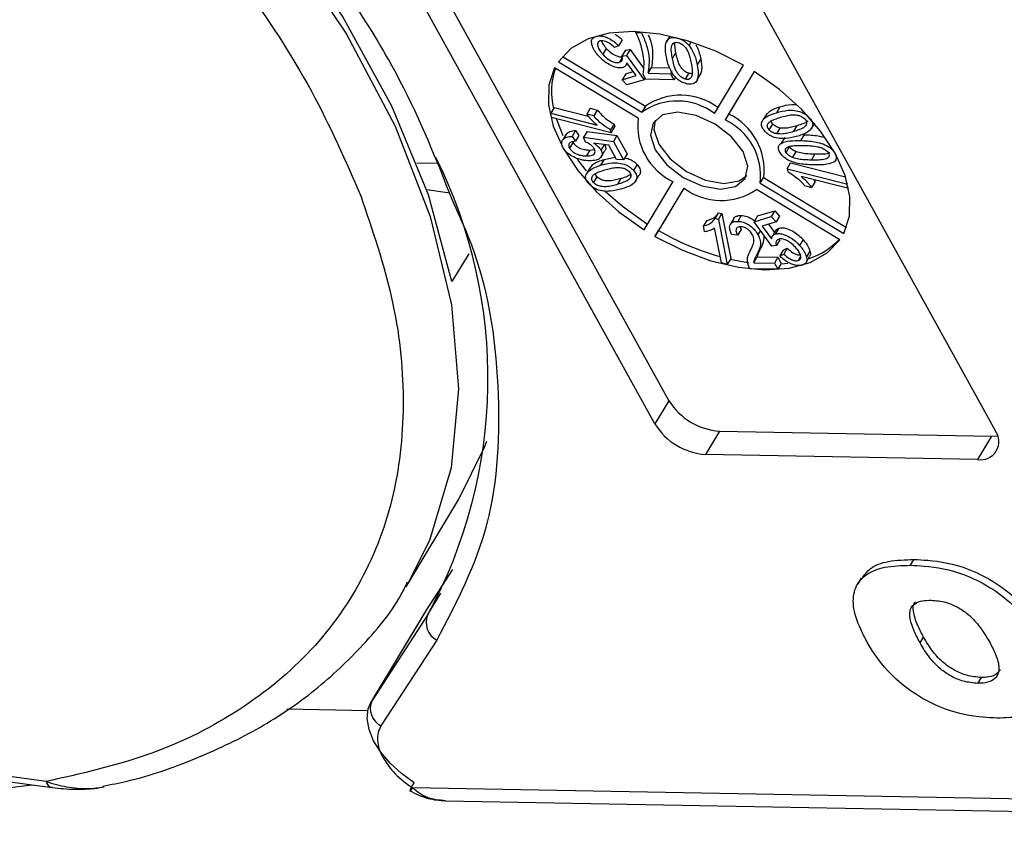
# Model space of a CAD drawing. Header units: millimetres. Extents: x 8853 to 11418, y 45 to 1005.
# Tile 220 of 256: x 10882 to 10901, y 681 to 696. Entities that reach past the tile are written whole.
import ezdxf

# ---------------------------------------------------------------- set-up
doc = ezdxf.new("R2010")
doc.units = ezdxf.units.MM

msp = doc.modelspace()

# ---------------------------------------------------------------- linework, layer by layer
at = {"color": 7, "linetype": 'Continuous', "lineweight": 25}
for p, q in [((10887.662, 702.265), (10894.93, 689.115)), ((10894.66, 688.668), (10887.392, 701.817)), ((10893.923, 701.696), (10901.191, 688.546)), ((10893.529, 696.11), (10893.531, 696.113)), ((10894.03, 696.044), (10893.963, 695.932)), ((10894.304, 696.199), (10894.295, 696.183)), ((10894.295, 696.183), (10894.402, 696.181)), ((10894.409, 696.194), (10894.402, 696.181)), ((10894.947, 696.112), (10894.889, 696.015)), ((10895.092, 696.08), (10895.092, 696.078)), ((10893.727, 695.879), (10893.66, 695.767)), ((10893.963, 695.932), (10893.886, 695.897)), ((10894.093, 695.846), (10894.026, 695.734)), ((10894.093, 695.846), (10894.182, 695.856)), ((10894.182, 695.856), (10894.115, 695.744)), ((10894.182, 695.856), (10894.444, 695.498)), ((10894.883, 696.005), (10894.88, 696)), ((10895.315, 695.937), (10895.355, 696.004)), ((10892.888, 695.727), (10894.477, 694.769)), ((10894.032, 695.698), (10893.981, 695.613)), ((10894.026, 695.734), (10894.115, 695.744)), ((10894.115, 695.744), (10894.456, 695.278)), ((10894.995, 695.687), (10895.063, 695.798)), ((10895.54, 695.677), (10895.472, 695.565)), ((10894.339, 694.539), (10892.735, 695.505)), ((10892.806, 695.624), (10894.41, 694.657)), ((10894.103, 695.553), (10894.128, 695.595)), ((10894.298, 695.36), (10894.121, 695.605)), ((10894.528, 695.401), (10894.595, 695.513)), ((10894.595, 695.513), (10894.944, 695.506)), ((10895.801, 694.631), (10896.359, 695.557)), ((10894.099, 695.391), (10894.032, 695.279)), ((10894.032, 695.279), (10894.298, 695.36)), ((10894.124, 695.177), (10894.032, 695.279)), ((10894.099, 695.391), (10894.244, 695.435)), ((10894.456, 695.278), (10894.124, 695.177)), ((10894.485, 695.286), (10894.433, 695.38)), ((10894.473, 695.307), (10894.456, 695.278)), ((10895.021, 695.276), (10894.485, 695.286)), ((10894.528, 695.401), (10894.957, 695.393)), ((10894.982, 695.436), (10894.957, 695.393)), ((10894.957, 695.393), (10895.021, 695.276)), ((10895.054, 695.33), (10895.021, 695.276)), ((10895.246, 695.288), (10895.313, 695.4)), ((10895.473, 695.281), (10895.541, 695.393)), ((10896.565, 695.434), (10896.007, 694.507)), ((10896.565, 695.434), (10896.074, 694.619)), ((10892.728, 694.747), (10892.661, 694.635)), ((10892.728, 694.747), (10893.38, 694.58)), ((10893.418, 694.73), (10893.35, 694.618)), ((10893.418, 694.73), (10893.553, 694.696)), ((10893.553, 694.696), (10893.486, 694.584)), ((10894.477, 694.769), (10894.41, 694.657)), ((10897.059, 694.757), (10896.992, 694.645)), ((10892.677, 694.551), (10892.661, 694.635)), ((10892.661, 694.635), (10893.551, 694.407)), ((10893.82, 694.259), (10892.677, 694.551)), ((10893.486, 694.584), (10893.35, 694.618)), ((10896.074, 694.619), (10896.007, 694.507)), ((10896.808, 694.625), (10896.741, 694.513)), ((10897.625, 694.551), (10897.623, 694.549)), ((10893.877, 694.425), (10893.81, 694.313)), ((10893.82, 694.259), (10893.888, 694.371)), ((10893.877, 694.425), (10893.888, 694.371)), ((10896.855, 694.315), (10896.922, 694.426)), ((10897, 694.239), (10897.067, 694.351)), ((10897.322, 694.281), (10897.39, 694.393)), ((10897.664, 694.338), (10897.731, 694.449)), ((10897.68, 694.365), (10897.723, 694.438)), ((10892.959, 694.235), (10892.891, 694.123)), ((10893.136, 694.303), (10893.069, 694.191)), ((10893.069, 694.191), (10893.134, 694.097)), ((10893.201, 694.209), (10893.134, 694.097)), ((10893.136, 694.303), (10893.201, 694.209)), ((10893.357, 694.287), (10893.29, 694.175)), ((10893.328, 694.082), (10893.29, 694.175)), ((10893.29, 694.175), (10893.864, 694.095)), ((10893.357, 694.287), (10893.932, 694.207)), ((10893.82, 694.259), (10893.81, 694.313)), ((10893.932, 694.207), (10893.864, 694.095)), ((10893.932, 694.207), (10894.126, 693.855)), ((10897.152, 694.169), (10897.084, 694.057)), ((10897.524, 694.222), (10897.457, 694.11)), ((10893.088, 694.078), (10893.021, 693.966)), ((10893.773, 694.02), (10893.484, 694.059)), ((10893.687, 694.031), (10893.625, 693.928)), ((10893.925, 693.746), (10893.773, 694.02)), ((10893.864, 694.095), (10894.059, 693.743)), ((10897.178, 693.883), (10897.245, 693.994)), ((10893.413, 693.926), (10893.345, 693.815)), ((10893.413, 693.926), (10893.498, 693.937)), ((10893.619, 693.782), (10893.686, 693.894)), ((10893.685, 693.746), (10893.9, 693.79)), ((10894.126, 693.855), (10894.059, 693.743)), ((10897.303, 693.783), (10897.371, 693.895)), ((10897.664, 693.735), (10897.731, 693.847)), ((10898.118, 693.871), (10898.115, 693.866)), ((10890.505, 693.668), (10890.091, 693.675)), ((10893.422, 693.602), (10893.355, 693.49)), ((10893.685, 693.746), (10893.617, 693.635)), ((10894.059, 693.743), (10893.925, 693.746)), ((10894.317, 693.65), (10894.25, 693.538)), ((10897.198, 693.569), (10897.266, 693.681)), ((10897.198, 693.569), (10897.209, 693.515)), ((10897.198, 693.569), (10898.341, 693.277)), ((10897.266, 693.681), (10898.321, 693.411)), ((10893.547, 693.416), (10893.48, 693.305)), ((10893.948, 693.27), (10894.015, 693.382)), ((10894.278, 693.315), (10894.345, 693.427)), ((10896.68, 693.289), (10896.747, 693.401)), ((10896.747, 693.401), (10898.337, 692.443)), ((10898.358, 693.193), (10897.467, 693.421)), ((10894.454, 692.394), (10895.012, 693.321)), ((10895.217, 693.197), (10894.659, 692.271)), ((10895.217, 693.197), (10894.727, 692.382)), ((10896.68, 693.289), (10898.284, 692.323)), ((10897.533, 693.244), (10897.668, 693.21)), ((10897.736, 693.322), (10897.668, 693.21)), ((10897.703, 693.36), (10897.736, 693.322)), ((10898.354, 693.298), (10898.341, 693.277)), ((10898.341, 693.277), (10898.358, 693.193)), ((10898.373, 693.218), (10898.358, 693.193)), ((10890.723, 693.101), (10890.282, 693.161)), ((10898.213, 692.204), (10896.609, 693.171)), ((10895.876, 692.725), (10895.809, 692.613)), ((10895.876, 692.725), (10895.948, 692.707)), ((10895.88, 692.595), (10895.948, 692.707)), ((10895.948, 692.707), (10896.115, 691.845)), ((10896.318, 692.671), (10896.251, 692.559)), ((10896.63, 692.662), (10896.563, 692.55)), ((10896.563, 692.55), (10896.894, 692.651)), ((10896.63, 692.662), (10896.962, 692.763)), ((10896.962, 692.763), (10896.894, 692.651)), ((10896.894, 692.651), (10896.987, 692.549)), ((10896.962, 692.763), (10897.054, 692.661)), ((10897.054, 692.661), (10896.987, 692.549)), ((10895.656, 692.577), (10895.588, 692.465)), ((10895.588, 692.465), (10895.608, 692.363)), ((10895.936, 691.761), (10895.806, 692.433)), ((10895.88, 692.595), (10895.809, 692.613)), ((10895.88, 692.595), (10896.048, 691.733)), ((10896.174, 692.611), (10896.106, 692.499)), ((10896.298, 692.446), (10896.314, 692.404)), ((10896.904, 692.084), (10896.563, 692.55)), ((10896.987, 692.549), (10896.721, 692.468)), ((10896.721, 692.468), (10896.897, 692.223)), ((10896.842, 692.505), (10896.958, 692.345)), ((10897.041, 692.428), (10896.974, 692.316)), ((10894.659, 692.271), (10894.727, 692.382)), ((10896.247, 692.292), (10896.133, 692.306)), ((10896.314, 692.404), (10896.247, 692.292)), ((10896.687, 692.381), (10896.639, 692.302)), ((10896.983, 692.387), (10896.916, 692.276)), ((10896.993, 692.094), (10896.904, 692.084)), ((10897.06, 692.206), (10896.993, 692.094)), ((10897.504, 692.209), (10897.437, 692.097)), ((10891.087, 691.938), (10890.763, 691.401)), ((10896.558, 691.764), (10896.626, 691.876)), ((10896.69, 692.043), (10896.623, 691.931)), ((10896.626, 691.876), (10897.021, 691.869)), ((10897.021, 691.869), (10896.954, 691.757)), ((10897.021, 691.869), (10897.086, 691.752)), ((10897.123, 692.008), (10897.056, 691.896)), ((10897.056, 691.896), (10897.133, 691.931)), ((10897.123, 692.008), (10897.2, 692.043)), ((10897.2, 692.043), (10897.133, 691.931)), ((10897.456, 691.882), (10897.41, 691.806)), ((10897.564, 691.771), (10897.631, 691.883)), ((10897.637, 691.988), (10897.569, 691.877)), ((10896.048, 691.733), (10895.936, 691.761)), ((10896.115, 691.845), (10896.048, 691.733)), ((10896.558, 691.764), (10896.954, 691.757)), ((10896.954, 691.757), (10897.019, 691.64)), ((10897.086, 691.752), (10897.019, 691.64)), ((10897.082, 691.745), (10897.215, 691.757)), ((10897.019, 691.64), (10896.483, 691.65)), ((10894.93, 689.115), (10894.66, 688.668)), ((10895.899, 688.531), (10895.629, 688.084)), ((10895.899, 688.531), (10901.123, 688.434)), ((10901.123, 688.434), (10900.854, 687.986)), ((10901.123, 688.434), (10901.238, 688.441)), ((10900.854, 687.986), (10895.629, 688.084)), ((10889.882, 685.543), (10890.893, 687.222)), ((10899.565, 685.954), (10899.633, 686.066)), ((10890.274, 685.095), (10890.78, 685.872)), ((10898.621, 685.709), (10898.554, 685.597)), ((10889.926, 685.617), (10889.882, 685.543)), ((10890.303, 685.01), (10890.55, 685.42)), ((10890.264, 685.08), (10889.219, 683.345)), ((10889.229, 683.361), (10890.274, 685.095)), ((10890.264, 685.08), (10890.274, 685.095)), ((10890.303, 685.01), (10889.229, 683.361)), ((10890.474, 684.52), (10889.401, 682.871)), ((10899.752, 684.463), (10899.819, 684.575)), ((10900.859, 683.688), (10900.927, 683.8)), ((10889.219, 683.345), (10889.229, 683.361)), ((10887.596, 683.197), (10889.151, 683.168)), ((10882.973, 681.803), (10880.971, 682.075)), ((10881.086, 681.958), (10883.087, 681.686)), ((10883.093, 681.686), (10883.087, 681.686)), ((10916.739, 681.183), (10890.007, 681.682)), ((10890.639, 681.435), (10917.061, 680.943))]:
    msp.add_line(p, q, dxfattribs=at)
at = {"color": 7, "linetype": 'Continuous', "lineweight": 25, "flags": 128}
for points in [[(10874.4, 707.956), (10876.612, 706.924), (10878.765, 705.724), (10880.827, 704.374), (10882.766, 702.894), (10884.552, 701.307), (10886.159, 699.638), (10887.561, 697.91), (10888.738, 696.152), (10889.672, 694.389), (10890.347, 692.649), (10890.755, 690.958), (10890.889, 689.342), (10890.746, 687.825), (10890.33, 686.43), (10889.926, 685.617)], [(10890.763, 691.401), (10890.315, 693.065), (10889.612, 694.772), (10888.664, 696.497), (10887.486, 698.213), (10886.094, 699.898), (10884.509, 701.525), (10882.753, 703.072), (10880.853, 704.515), (10878.836, 705.834)], [(10896.359, 695.557), (10895.829, 695.825), (10895.287, 696.025), (10894.753, 696.152), (10894.245, 696.201), (10893.782, 696.17), (10893.378, 696.061), (10893.049, 695.876), (10892.806, 695.624)], [(10892.735, 695.505), (10892.625, 695.172), (10892.616, 694.795), (10892.708, 694.387), (10892.897, 693.963), (10893.178, 693.537), (10893.539, 693.124), (10893.97, 692.739), (10894.454, 692.394)], [(10898.284, 692.323), (10898.394, 692.656), (10898.403, 693.033), (10898.311, 693.441), (10898.122, 693.865), (10897.841, 694.291), (10897.479, 694.704), (10897.049, 695.089), (10896.565, 695.434)], [(10892.765, 694.529), (10892.775, 694.499), (10892.895, 694.208)], [(10896.353, 693.898), (10896.133, 694.182), (10895.817, 694.425), (10895.455, 694.59), (10895.101, 694.653), (10894.809, 694.602), (10894.624, 694.447), (10894.574, 694.211), (10894.666, 693.93), (10894.886, 693.646), (10895.201, 693.403), (10895.564, 693.238), (10895.918, 693.175), (10896.209, 693.226), (10896.395, 693.381), (10896.445, 693.617), (10896.353, 693.898)], [(10894.663, 694.5), (10894.641, 694.323), (10894.733, 694.042), (10894.953, 693.758), (10895.269, 693.515), (10895.631, 693.35), (10895.985, 693.287), (10896.277, 693.338), (10896.423, 693.44)], [(10893.168, 693.753), (10893.245, 693.649), (10893.34, 693.529)], [(10893.71, 693.135), (10894.037, 692.851), (10894.521, 692.506)], [(10894.659, 692.271), (10895.19, 692.003), (10895.732, 691.803), (10896.266, 691.676), (10896.773, 691.627), (10897.237, 691.658), (10897.64, 691.767), (10897.969, 691.952), (10898.213, 692.204)], [(10896.108, 691.833), (10896.333, 691.788), (10896.454, 691.77)], [(10890.893, 687.222), (10891.387, 688.22), (10891.432, 688.336)], [(10890.037, 681.775), (10889.792, 681.955), (10889.575, 682.155), (10889.396, 682.368), (10889.26, 682.587), (10889.174, 682.804), (10889.139, 683.01), (10889.158, 683.198), (10889.219, 683.345)], [(10890.007, 681.682), (10889.983, 681.651), (10889.967, 681.632), (10889.959, 681.625), (10889.959, 681.632), (10889.967, 681.651), (10889.983, 681.682), (10890.007, 681.724), (10890.037, 681.775)]]:
    msp.add_lwpolyline(points, dxfattribs=at)
at = {"color": 7, "linetype": 'Continuous', "lineweight": 25}
for centre, radius, start, end in [((10894.064, 695.048), 1.39, 161.1657, 193.5685), ((10895.155, 693.793), 1.188, 53.0921, 124.7728), ((10895.088, 693.681), 1.188, 53.0921, 124.7728), ((10895.518, 694.396), 1.189, 173.0949, 244.7646), ((10895.5, 693.432), 1.189, 353.0949, 64.7646), ((10895.568, 693.544), 1.189, 353.0949, 64.7646), ((10881.947, 689.546), 9.508, 331.5046, 26.4956), ((10895.931, 694.147), 1.188, 233.0921, 304.7728), ((10897.292, 696.804), 5.111, 239.8808, 254.3518), ((10897.206, 693.142), 1.359, 287.7737, 316.8958), ((10895.978, 689.758), 1.229, 211.5352, 266.3243), ((10895.708, 689.311), 1.229, 211.5352, 266.3243), ((10900.916, 688.33), 0.349, 259.7265, 38.1438), ((10890.642, 684.854), 0.374, 155.3138, 243.2733), ((10889.569, 683.205), 0.374, 155.3138, 243.2733), ((10883.128, 681.841), 0.16, 193.7208, 255.3107)]:
    msp.add_arc(centre, radius, start, end, dxfattribs=at)
for points, knots in [([(10873.077, 707.284), (10873.927, 706.931), (10875.659, 706.212), (10878.218, 704.8), (10880.701, 703.146), (10883.01, 701.273), (10885.059, 699.254), (10886.767, 697.164), (10888.127, 695.076), (10888.722, 693.717), (10889.014, 693.049)], [0, 0, 0, 0, 0.119843, 0.244, 0.371208, 0.5, 0.628792, 0.756, 0.880157, 1, 1, 1, 1]), ([(10878.854, 705.964), (10879.911, 705.294), (10882.173, 703.859), (10885.213, 701.218), (10887.847, 698.292), (10889.767, 695.489), (10890.461, 693.742), (10890.762, 692.983)], [0, 0, 0, 0, 0.190079, 0.407052, 0.624026, 0.836613, 1, 1, 1, 1]), ([(10893.449, 695.952), (10893.445, 695.979), (10893.437, 696.029), (10893.468, 696.084), (10893.508, 696.101), (10893.529, 696.11)], [0, 0, 0, 0, 0.386709, 0.682035, 1, 1, 1, 1]), ([(10893.529, 696.11), (10893.558, 696.116), (10893.611, 696.126), (10893.707, 696.104), (10893.798, 696.062), (10893.887, 696.004), (10893.938, 695.956), (10893.963, 695.932)], [0, 0, 0, 0, 0.231033, 0.410099, 0.588276, 0.79967, 1, 1, 1, 1]), ([(10893.608, 696.022), (10893.594, 696.015), (10893.566, 696.002), (10893.555, 695.957), (10893.568, 695.895), (10893.608, 695.827), (10893.646, 695.784), (10893.66, 695.767)], [0, 0, 0, 0, 0.177382, 0.334007, 0.546686, 0.828047, 1, 1, 1, 1]), ([(10893.886, 695.897), (10893.85, 695.929), (10893.798, 695.974), (10893.716, 696.014), (10893.659, 696.029), (10893.625, 696.026), (10893.61, 696.023), (10893.608, 696.022)], [0, 0, 0, 0, 0.432044, 0.616827, 0.802741, 0.978102, 1, 1, 1, 1]), ([(10893.635, 696.026), (10893.636, 696.022), (10893.641, 695.991), (10893.676, 695.939), (10893.713, 695.896), (10893.727, 695.879)], [0, 0, 0, 0, 0.0978723, 0.6577998, 1, 1, 1, 1]), ([(10893.897, 696.15), (10893.916, 696.138), (10893.966, 696.107), (10894.006, 696.068), (10894.03, 696.044)], [0, 0, 0, 0, 0.38916, 1, 1, 1, 1]), ([(10894.394, 695.935), (10894.381, 695.976), (10894.361, 696.037), (10894.325, 696.12), (10894.305, 696.162), (10894.295, 696.183)], [0, 0, 0, 0, 0.4982448, 0.74893, 1, 1, 1, 1]), ([(10894.402, 696.181), (10894.435, 696.105), (10894.503, 695.953), (10894.565, 695.682), (10894.542, 695.509), (10894.528, 695.401)], [0, 0, 0, 0, 0.273562, 0.546402, 1, 1, 1, 1]), ([(10894.531, 696.142), (10894.542, 696.116), (10894.585, 696.015), (10894.631, 695.794), (10894.609, 695.621), (10894.595, 695.513)], [0, 0, 0, 0, 0.112316, 0.445718, 1, 1, 1, 1]), ([(10894.881, 695.716), (10894.869, 695.788), (10894.852, 695.893), (10894.879, 696.013), (10894.925, 696.071), (10894.994, 696.092), (10895.049, 696.088), (10895.083, 696.08), (10895.092, 696.078)], [0, 0, 0, 0, 0.39843, 0.578555, 0.76032, 0.861216, 0.962169, 1, 1, 1, 1]), ([(10895.092, 696.078), (10895.123, 696.068), (10895.184, 696.048), (10895.263, 695.993), (10895.299, 695.954), (10895.315, 695.937)], [0, 0, 0, 0, 0.371423, 0.728316, 1, 1, 1, 1]), ([(10893.582, 695.731), (10893.566, 695.75), (10893.534, 695.787), (10893.482, 695.861), (10893.462, 695.916), (10893.449, 695.952)], [0, 0, 0, 0, 0.256533, 0.513373, 1, 1, 1, 1]), ([(10893.727, 695.879), (10893.764, 695.842), (10893.818, 695.788), (10893.912, 695.738), (10893.978, 695.718), (10894.023, 695.718), (10894.043, 695.723), (10894.049, 695.725)], [0, 0, 0, 0, 0.404133, 0.590474, 0.778216, 0.938326, 1, 1, 1, 1]), ([(10894.433, 695.38), (10894.442, 695.445), (10894.459, 695.563), (10894.441, 695.751), (10894.41, 695.873), (10894.394, 695.935)], [0, 0, 0, 0, 0.376486, 0.686513, 1, 1, 1, 1]), ([(10894.995, 695.687), (10894.989, 695.722), (10894.976, 695.794), (10894.971, 695.887), (10894.987, 695.954), (10895.02, 695.985), (10895.056, 695.998), (10895.087, 695.996), (10895.105, 695.992), (10895.109, 695.992)], [0, 0, 0, 0, 0.26335, 0.527085, 0.70469, 0.820189, 0.900798, 0.982045, 1, 1, 1, 1]), ([(10895.063, 695.798), (10895.056, 695.835), (10895.043, 695.901), (10895.044, 695.963), (10895.044, 695.991)], [0, 0, 0, 0, 0.545778, 1, 1, 1, 1]), ([(10895.109, 695.992), (10895.124, 695.987), (10895.154, 695.976), (10895.204, 695.942), (10895.255, 695.89), (10895.302, 695.807), (10895.334, 695.706), (10895.35, 695.632), (10895.358, 695.594)], [0, 0, 0, 0, 0.082024, 0.164464, 0.290629, 0.457261, 0.726613, 1, 1, 1, 1]), ([(10895.315, 695.937), (10895.348, 695.888), (10895.407, 695.8), (10895.447, 695.676), (10895.464, 695.602), (10895.472, 695.565)], [0, 0, 0, 0, 0.384765, 0.690499, 1, 1, 1, 1]), ([(10895.444, 695.948), (10895.454, 695.933), (10895.488, 695.879), (10895.514, 695.788), (10895.531, 695.714), (10895.54, 695.677)], [0, 0, 0, 0, 0.162302, 0.578587, 1, 1, 1, 1]), ([(10894.045, 695.512), (10894.02, 695.508), (10893.971, 695.499), (10893.868, 695.525), (10893.76, 695.577), (10893.659, 695.651), (10893.607, 695.705), (10893.582, 695.731)], [0, 0, 0, 0, 0.1775293, 0.3545983, 0.5767467, 0.8025741, 1, 1, 1, 1]), ([(10893.66, 695.767), (10893.697, 695.73), (10893.751, 695.676), (10893.844, 695.626), (10893.91, 695.606), (10893.955, 695.606), (10893.976, 695.612), (10893.981, 695.613)], [0, 0, 0, 0, 0.404133, 0.590474, 0.778216, 0.938326, 1, 1, 1, 1]), ([(10893.981, 695.613), (10893.997, 695.621), (10894.027, 695.635), (10894.04, 695.681), (10894.031, 695.716), (10894.026, 695.734)], [0, 0, 0, 0, 0.349755, 0.656837, 1, 1, 1, 1]), ([(10895.262, 695.201), (10895.23, 695.212), (10895.167, 695.232), (10895.081, 695.295), (10894.995, 695.393), (10894.92, 695.54), (10894.895, 695.652), (10894.881, 695.716)], [0, 0, 0, 0, 0.130102, 0.251339, 0.3866, 0.653267, 1, 1, 1, 1]), ([(10895.246, 695.288), (10895.231, 695.293), (10895.2, 695.303), (10895.151, 695.337), (10895.105, 695.385), (10895.054, 695.465), (10895.021, 695.567), (10895.004, 695.646), (10894.995, 695.687)], [0, 0, 0, 0, 0.081501, 0.16341, 0.28555, 0.424413, 0.709181, 1, 1, 1, 1]), ([(10895.313, 695.4), (10895.298, 695.405), (10895.268, 695.415), (10895.219, 695.449), (10895.172, 695.497), (10895.122, 695.577), (10895.089, 695.679), (10895.071, 695.758), (10895.063, 695.798)], [0, 0, 0, 0, 0.0815005, 0.1634104, 0.2855499, 0.4244132, 0.7091809, 1, 1, 1, 1]), ([(10895.54, 695.677), (10895.553, 695.603), (10895.572, 695.501), (10895.547, 695.417), (10895.539, 695.393)], [0, 0, 0, 0, 0.717385, 1, 1, 1, 1]), ([(10894.121, 695.605), (10894.119, 695.592), (10894.112, 695.56), (10894.085, 695.527), (10894.054, 695.516), (10894.045, 695.512)], [0, 0, 0, 0, 0.312881, 0.786724, 1, 1, 1, 1]), ([(10895.472, 695.565), (10895.484, 695.492), (10895.501, 695.387), (10895.475, 695.267), (10895.428, 695.209), (10895.36, 695.188), (10895.305, 695.191), (10895.271, 695.199), (10895.262, 695.201)], [0, 0, 0, 0, 0.397793, 0.578801, 0.761678, 0.860551, 0.959511, 1, 1, 1, 1]), ([(10895.358, 695.594), (10895.364, 695.558), (10895.375, 695.492), (10895.383, 695.396), (10895.366, 695.345), (10895.357, 695.319)], [0, 0, 0, 0, 0.367087, 0.679146, 1, 1, 1, 1]), ([(10895.357, 695.319), (10895.346, 695.307), (10895.329, 695.288), (10895.286, 695.281), (10895.26, 695.286), (10895.246, 695.288)], [0, 0, 0, 0, 0.474088, 0.731817, 1, 1, 1, 1]), ([(10895.377, 695.399), (10895.37, 695.397), (10895.351, 695.392), (10895.327, 695.397), (10895.313, 695.4)], [0, 0, 0, 0, 0.417701, 1, 1, 1, 1]), ([(10893.553, 694.696), (10893.582, 694.663), (10893.637, 694.6), (10893.745, 694.506), (10893.829, 694.454), (10893.877, 694.425)], [0, 0, 0, 0, 0.326474, 0.61543, 1, 1, 1, 1]), ([(10896.813, 694.622), (10896.835, 694.645), (10896.895, 694.709), (10896.995, 694.738), (10897.059, 694.757)], [0, 0, 0, 0, 0.358879, 1, 1, 1, 1]), ([(10896.992, 694.645), (10897.064, 694.665), (10897.17, 694.694), (10897.337, 694.693), (10897.452, 694.669), (10897.544, 694.621), (10897.594, 694.581), (10897.617, 694.556), (10897.623, 694.549)], [0, 0, 0, 0, 0.398487, 0.580423, 0.764447, 0.863754, 0.963105, 1, 1, 1, 1]), ([(10897.059, 694.757), (10897.131, 694.779), (10897.223, 694.807), (10897.337, 694.803), (10897.363, 694.801)], [0, 0, 0, 0, 0.774831, 1, 1, 1, 1]), ([(10893.35, 694.618), (10893.365, 694.599), (10893.393, 694.562), (10893.458, 694.49), (10893.514, 694.44), (10893.551, 694.407)], [0, 0, 0, 0, 0.25618, 0.512169, 1, 1, 1, 1]), ([(10893.81, 694.313), (10893.753, 694.349), (10893.636, 694.422), (10893.537, 694.522), (10893.491, 694.577), (10893.486, 694.584)], [0, 0, 0, 0, 0.457997, 0.937879, 1, 1, 1, 1]), ([(10896.769, 694.29), (10896.75, 694.314), (10896.712, 694.361), (10896.699, 694.434), (10896.727, 694.511), (10896.822, 694.589), (10896.93, 694.625), (10896.992, 694.645)], [0, 0, 0, 0, 0.126146, 0.248685, 0.381789, 0.644448, 1, 1, 1, 1]), ([(10896.855, 694.315), (10896.846, 694.326), (10896.827, 694.35), (10896.818, 694.391), (10896.827, 694.435), (10896.875, 694.483), (10896.961, 694.522), (10897.034, 694.546), (10897.071, 694.558)], [0, 0, 0, 0, 0.0814958, 0.163467, 0.2846171, 0.4470253, 0.7211404, 1, 1, 1, 1]), ([(10897.071, 694.558), (10897.107, 694.568), (10897.178, 694.589), (10897.281, 694.607), (10897.374, 694.606), (10897.444, 694.587), (10897.496, 694.562), (10897.524, 694.539), (10897.537, 694.526), (10897.539, 694.524)], [0, 0, 0, 0, 0.26321, 0.526906, 0.702895, 0.82215, 0.902396, 0.983377, 1, 1, 1, 1]), ([(10897.539, 694.524), (10897.548, 694.512), (10897.567, 694.488), (10897.575, 694.447), (10897.565, 694.406), (10897.521, 694.358), (10897.436, 694.318), (10897.36, 694.293), (10897.322, 694.281)], [0, 0, 0, 0, 0.082176, 0.164779, 0.286551, 0.426628, 0.71036, 1, 1, 1, 1]), ([(10897.623, 694.549), (10897.643, 694.524), (10897.682, 694.475), (10897.694, 694.41), (10897.684, 694.379), (10897.68, 694.365)], [0, 0, 0, 0, 0.386236, 0.744508, 1, 1, 1, 1]), ([(10896.922, 694.426), (10896.913, 694.438), (10896.897, 694.458), (10896.893, 694.477), (10896.892, 694.484)], [0, 0, 0, 0, 0.605977, 1, 1, 1, 1]), ([(10897.067, 694.351), (10897.042, 694.357), (10897.004, 694.366), (10896.953, 694.396), (10896.933, 694.416), (10896.922, 694.426)], [0, 0, 0, 0, 0.475748, 0.740065, 1, 1, 1, 1]), ([(10897.39, 694.393), (10897.354, 694.383), (10897.288, 694.364), (10897.184, 694.344), (10897.106, 694.349), (10897.067, 694.351)], [0, 0, 0, 0, 0.367071, 0.679078, 1, 1, 1, 1]), ([(10897.602, 694.488), (10897.601, 694.487), (10897.578, 694.459), (10897.501, 694.431), (10897.427, 694.406), (10897.39, 694.393)], [0, 0, 0, 0, 0.024351, 0.50715, 1, 1, 1, 1]), ([(10897.68, 694.365), (10897.655, 694.334), (10897.611, 694.277), (10897.506, 694.228), (10897.436, 694.205), (10897.401, 694.194)], [0, 0, 0, 0, 0.388897, 0.692539, 1, 1, 1, 1]), ([(10892.9, 693.969), (10892.887, 693.998), (10892.862, 694.053), (10892.882, 694.121), (10892.94, 694.171), (10893.012, 694.188), (10893.06, 694.191), (10893.069, 694.191)], [0, 0, 0, 0, 0.222912, 0.429114, 0.647214, 0.937531, 1, 1, 1, 1]), ([(10892.96, 694.233), (10892.974, 694.248), (10893.008, 694.285), (10893.079, 694.299), (10893.128, 694.302), (10893.136, 694.303)], [0, 0, 0, 0, 0.3518938, 0.8852373, 1, 1, 1, 1]), ([(10897.401, 694.194), (10897.329, 694.174), (10897.223, 694.145), (10897.056, 694.146), (10896.941, 694.17), (10896.847, 694.218), (10896.798, 694.258), (10896.775, 694.283), (10896.769, 694.29)], [0, 0, 0, 0, 0.397993, 0.580197, 0.764282, 0.864607, 0.964958, 1, 1, 1, 1]), ([(10897, 694.239), (10896.975, 694.245), (10896.937, 694.254), (10896.886, 694.284), (10896.865, 694.305), (10896.855, 694.315)], [0, 0, 0, 0, 0.475748, 0.740065, 1, 1, 1, 1]), ([(10897.322, 694.281), (10897.286, 694.271), (10897.22, 694.253), (10897.116, 694.232), (10897.039, 694.237), (10897, 694.239)], [0, 0, 0, 0, 0.367071, 0.679078, 1, 1, 1, 1]), ([(10897.524, 694.222), (10897.612, 694.22), (10897.731, 694.217), (10897.86, 694.184), (10897.892, 694.175)], [0, 0, 0, 0, 0.748611, 1, 1, 1, 1]), ([(10893.129, 693.781), (10893.092, 693.799), (10893.027, 693.831), (10892.945, 693.899), (10892.915, 693.945), (10892.9, 693.969)], [0, 0, 0, 0, 0.390927, 0.684716, 1, 1, 1, 1]), ([(10893.134, 694.097), (10893.101, 694.092), (10893.052, 694.085), (10893.012, 694.055), (10893.002, 694.025), (10893.007, 693.994), (10893.017, 693.974), (10893.021, 693.966)], [0, 0, 0, 0, 0.406374, 0.592589, 0.744614, 0.896945, 1, 1, 1, 1]), ([(10893.021, 693.966), (10893.033, 693.948), (10893.054, 693.916), (10893.108, 693.875), (10893.177, 693.841), (10893.261, 693.819), (10893.318, 693.816), (10893.345, 693.815)], [0, 0, 0, 0, 0.188744, 0.324822, 0.492508, 0.758011, 1, 1, 1, 1]), ([(10893.088, 694.078), (10893.1, 694.06), (10893.121, 694.028), (10893.175, 693.987), (10893.245, 693.953), (10893.328, 693.931), (10893.385, 693.928), (10893.413, 693.926)], [0, 0, 0, 0, 0.188744, 0.324822, 0.492508, 0.758011, 1, 1, 1, 1]), ([(10893.491, 693.956), (10893.479, 693.974), (10893.458, 694.006), (10893.398, 694.051), (10893.355, 694.07), (10893.328, 694.082)], [0, 0, 0, 0, 0.343105, 0.601089, 1, 1, 1, 1]), ([(10893.345, 693.815), (10893.385, 693.816), (10893.442, 693.818), (10893.494, 693.846), (10893.513, 693.877), (10893.51, 693.916), (10893.497, 693.942), (10893.491, 693.956)], [0, 0, 0, 0, 0.383963, 0.547613, 0.713022, 0.855096, 1, 1, 1, 1]), ([(10893.484, 694.059), (10893.502, 694.048), (10893.544, 694.02), (10893.595, 693.975), (10893.617, 693.941), (10893.625, 693.928)], [0, 0, 0, 0, 0.3125754, 0.7399071, 1, 1, 1, 1]), ([(10893.693, 694.04), (10893.701, 694.021), (10893.719, 693.98), (10893.714, 693.929), (10893.692, 693.906), (10893.683, 693.897)], [0, 0, 0, 0, 0.335434, 0.712863, 1, 1, 1, 1]), ([(10897.057, 693.886), (10897.045, 693.911), (10897.024, 693.962), (10897.037, 694.022), (10897.106, 694.079), (10897.25, 694.11), (10897.387, 694.11), (10897.457, 694.11)], [0, 0, 0, 0, 0.132467, 0.259515, 0.367846, 0.679603, 1, 1, 1, 1]), ([(10897.178, 693.883), (10897.172, 693.895), (10897.161, 693.919), (10897.168, 693.953), (10897.194, 693.983), (10897.263, 694.009), (10897.372, 694.017), (10897.462, 694.017), (10897.508, 694.017)], [0, 0, 0, 0, 0.085224, 0.171206, 0.283222, 0.43306, 0.713823, 1, 1, 1, 1]), ([(10897.371, 693.895), (10897.347, 693.907), (10897.309, 693.925), (10897.268, 693.96), (10897.252, 693.982), (10897.246, 693.993), (10897.245, 693.994)], [0, 0, 0, 0, 0.472419, 0.721549, 0.970751, 1, 1, 1, 1]), ([(10897.457, 694.11), (10897.545, 694.107), (10897.674, 694.101), (10897.855, 694.06), (10897.969, 694.012), (10898.052, 693.95), (10898.093, 693.903), (10898.11, 693.875), (10898.115, 693.866)], [0, 0, 0, 0, 0.397293, 0.573404, 0.751661, 0.853128, 0.954558, 1, 1, 1, 1]), ([(10897.508, 694.017), (10897.552, 694.015), (10897.644, 694.012), (10897.762, 694), (10897.863, 693.972), (10897.924, 693.94), (10897.97, 693.904), (10897.986, 693.88), (10897.994, 693.868)], [0, 0, 0, 0, 0.2717375, 0.5716425, 0.702765, 0.8346115, 0.9137322, 1, 1, 1, 1]), ([(10893.405, 693.721), (10893.383, 693.722), (10893.339, 693.724), (10893.247, 693.738), (10893.176, 693.764), (10893.129, 693.781)], [0, 0, 0, 0, 0.255327, 0.51102, 1, 1, 1, 1]), ([(10893.625, 693.928), (10893.634, 693.909), (10893.652, 693.868), (10893.644, 693.809), (10893.603, 693.761), (10893.524, 693.725), (10893.449, 693.722), (10893.405, 693.721)], [0, 0, 0, 0, 0.142548, 0.302942, 0.503054, 0.708879, 1, 1, 1, 1]), ([(10894.08, 693.778), (10894.109, 693.772), (10894.163, 693.762), (10894.241, 693.719), (10894.289, 693.68), (10894.312, 693.656), (10894.317, 693.65)], [0, 0, 0, 0, 0.347002, 0.629311, 0.911046, 1, 1, 1, 1]), ([(10897.716, 693.641), (10897.627, 693.645), (10897.498, 693.65), (10897.323, 693.691), (10897.216, 693.734), (10897.135, 693.788), (10897.085, 693.839), (10897.065, 693.872), (10897.057, 693.886)], [0, 0, 0, 0, 0.396817, 0.575976, 0.724424, 0.827652, 0.931402, 1, 1, 1, 1]), ([(10897.303, 693.783), (10897.279, 693.795), (10897.242, 693.813), (10897.201, 693.849), (10897.185, 693.87), (10897.178, 693.881), (10897.178, 693.883)], [0, 0, 0, 0, 0.472419, 0.721549, 0.970751, 1, 1, 1, 1]), ([(10897.664, 693.735), (10897.62, 693.737), (10897.541, 693.739), (10897.421, 693.75), (10897.343, 693.772), (10897.303, 693.783)], [0, 0, 0, 0, 0.381449, 0.686875, 1, 1, 1, 1]), ([(10897.731, 693.847), (10897.687, 693.849), (10897.608, 693.851), (10897.489, 693.862), (10897.41, 693.884), (10897.371, 693.895)], [0, 0, 0, 0, 0.381449, 0.686875, 1, 1, 1, 1]), ([(10897.994, 693.868), (10897.999, 693.856), (10898.01, 693.833), (10898.003, 693.798), (10897.977, 693.769), (10897.909, 693.743), (10897.801, 693.735), (10897.71, 693.735), (10897.664, 693.735)], [0, 0, 0, 0, 0.08344, 0.167457, 0.29018, 0.424177, 0.709194, 1, 1, 1, 1]), ([(10898.018, 693.873), (10898.01, 693.87), (10897.969, 693.851), (10897.867, 693.848), (10897.777, 693.847), (10897.731, 693.847)], [0, 0, 0, 0, 0.101922, 0.546447, 1, 1, 1, 1]), ([(10898.115, 693.866), (10898.127, 693.839), (10898.148, 693.792), (10898.136, 693.737), (10898.114, 693.715), (10898.105, 693.704)], [0, 0, 0, 0, 0.412337, 0.731236, 1, 1, 1, 1]), ([(10893.339, 693.463), (10893.363, 693.494), (10893.407, 693.551), (10893.512, 693.599), (10893.582, 693.623), (10893.617, 693.635)], [0, 0, 0, 0, 0.38441, 0.69027, 1, 1, 1, 1]), ([(10893.428, 693.598), (10893.446, 693.621), (10893.484, 693.668), (10893.579, 693.711), (10893.649, 693.735), (10893.685, 693.746)], [0, 0, 0, 0, 0.314196, 0.654943, 1, 1, 1, 1]), ([(10893.617, 693.635), (10893.69, 693.654), (10893.796, 693.684), (10893.964, 693.682), (10894.081, 693.657), (10894.174, 693.608), (10894.222, 693.568), (10894.244, 693.544), (10894.25, 693.538)], [0, 0, 0, 0, 0.397933, 0.582332, 0.768605, 0.868643, 0.968479, 1, 1, 1, 1]), ([(10893.696, 693.547), (10893.732, 693.557), (10893.798, 693.576), (10893.902, 693.596), (10893.98, 693.591), (10894.019, 693.589)], [0, 0, 0, 0, 0.367071, 0.679078, 1, 1, 1, 1]), ([(10894.019, 693.589), (10894.039, 693.584), (10894.074, 693.577), (10894.123, 693.551), (10894.149, 693.529), (10894.162, 693.516), (10894.164, 693.514)], [0, 0, 0, 0, 0.393428, 0.66797, 0.943111, 1, 1, 1, 1]), ([(10894.317, 693.65), (10894.337, 693.625), (10894.375, 693.577), (10894.386, 693.504), (10894.373, 693.455), (10894.348, 693.435), (10894.341, 693.43)], [0, 0, 0, 0, 0.291427, 0.567244, 0.876401, 1, 1, 1, 1]), ([(10898.105, 693.704), (10898.06, 693.685), (10897.983, 693.652), (10897.844, 693.641), (10897.759, 693.641), (10897.716, 693.641)], [0, 0, 0, 0, 0.411775, 0.704334, 1, 1, 1, 1]), ([(10893.395, 693.279), (10893.375, 693.304), (10893.337, 693.353), (10893.325, 693.418), (10893.335, 693.45), (10893.339, 693.463)], [0, 0, 0, 0, 0.386236, 0.744508, 1, 1, 1, 1]), ([(10893.48, 693.305), (10893.471, 693.316), (10893.453, 693.338), (10893.443, 693.378), (10893.451, 693.42), (10893.496, 693.47), (10893.583, 693.51), (10893.658, 693.535), (10893.696, 693.547)], [0, 0, 0, 0, 0.078202, 0.156814, 0.274428, 0.428483, 0.711398, 1, 1, 1, 1]), ([(10893.547, 693.416), (10893.538, 693.428), (10893.522, 693.447), (10893.519, 693.465), (10893.517, 693.472)], [0, 0, 0, 0, 0.601102, 1, 1, 1, 1]), ([(10894.015, 693.382), (10893.979, 693.372), (10893.908, 693.351), (10893.805, 693.333), (10893.711, 693.334), (10893.642, 693.354), (10893.59, 693.378), (10893.562, 693.401), (10893.549, 693.414), (10893.547, 693.416)], [0, 0, 0, 0, 0.263277, 0.527047, 0.704761, 0.823099, 0.903112, 0.983865, 1, 1, 1, 1]), ([(10894.164, 693.514), (10894.173, 693.502), (10894.191, 693.478), (10894.201, 693.438), (10894.192, 693.394), (10894.145, 693.346), (10894.059, 693.306), (10893.985, 693.282), (10893.948, 693.27)], [0, 0, 0, 0, 0.081148, 0.1627749, 0.2818869, 0.4404313, 0.7176597, 1, 1, 1, 1]), ([(10894.194, 693.456), (10894.172, 693.444), (10894.118, 693.413), (10894.053, 693.393), (10894.015, 693.382)], [0, 0, 0, 0, 0.415128, 1, 1, 1, 1]), ([(10894.25, 693.538), (10894.269, 693.514), (10894.307, 693.465), (10894.32, 693.392), (10894.289, 693.314), (10894.193, 693.237), (10894.086, 693.202), (10894.027, 693.183)], [0, 0, 0, 0, 0.129663, 0.25238, 0.389931, 0.65822, 1, 1, 1, 1]), ([(10897.209, 693.515), (10897.266, 693.479), (10897.383, 693.406), (10897.482, 693.306), (10897.527, 693.251), (10897.533, 693.244)], [0, 0, 0, 0, 0.458957, 0.935465, 1, 1, 1, 1]), ([(10897.668, 693.21), (10897.654, 693.229), (10897.625, 693.266), (10897.561, 693.338), (10897.504, 693.388), (10897.467, 693.421)], [0, 0, 0, 0, 0.2561754, 0.5121903, 1, 1, 1, 1]), ([(10894.027, 693.183), (10893.954, 693.163), (10893.849, 693.134), (10893.681, 693.134), (10893.567, 693.16), (10893.474, 693.207), (10893.425, 693.247), (10893.401, 693.272), (10893.395, 693.279)], [0, 0, 0, 0, 0.398455, 0.580367, 0.764167, 0.863829, 0.96352, 1, 1, 1, 1]), ([(10893.948, 693.27), (10893.912, 693.26), (10893.841, 693.239), (10893.738, 693.221), (10893.644, 693.223), (10893.574, 693.242), (10893.523, 693.266), (10893.494, 693.289), (10893.482, 693.302), (10893.48, 693.305)], [0, 0, 0, 0, 0.263277, 0.527047, 0.704761, 0.823099, 0.903112, 0.983865, 1, 1, 1, 1]), ([(10889.014, 693.049), (10889.237, 692.391), (10889.69, 691.051), (10889.89, 689.121), (10889.706, 687.288), (10889.085, 685.632), (10888.054, 684.213), (10886.65, 683.088), (10884.964, 682.253), (10883.629, 681.951), (10882.973, 681.803)], [0, 0, 0, 0, 0.1198431, 0.2439998, 0.3712085, 0.5, 0.6287915, 0.7560002, 0.8801569, 1, 1, 1, 1]), ([(10890.762, 692.983), (10890.867, 692.753), (10891.438, 691.509), (10891.727, 689.365), (10891.607, 686.691), (10890.849, 685.239), (10890.474, 684.52)], [0, 0, 0, 0, 0.070718, 0.38258, 0.694442, 1, 1, 1, 1]), ([(10895.656, 692.577), (10895.688, 692.586), (10895.748, 692.603), (10895.807, 692.634), (10895.825, 692.66), (10895.83, 692.666)], [0, 0, 0, 0, 0.465794, 0.874943, 1, 1, 1, 1]), ([(10896.176, 692.61), (10896.176, 692.613), (10896.182, 692.634), (10896.219, 692.658), (10896.271, 692.671), (10896.307, 692.671), (10896.318, 692.671)], [0, 0, 0, 0, 0.058699, 0.457129, 0.826432, 1, 1, 1, 1]), ([(10896.318, 692.671), (10896.353, 692.668), (10896.413, 692.663), (10896.503, 692.621), (10896.555, 692.589), (10896.575, 692.57), (10896.575, 692.57)], [0, 0, 0, 0, 0.408435, 0.703875, 0.998019, 1, 1, 1, 1]), ([(10895.809, 692.613), (10895.787, 692.581), (10895.742, 692.516), (10895.65, 692.479), (10895.595, 692.467), (10895.588, 692.465)], [0, 0, 0, 0, 0.45864, 0.935372, 1, 1, 1, 1]), ([(10895.608, 692.363), (10895.628, 692.366), (10895.667, 692.372), (10895.736, 692.393), (10895.778, 692.417), (10895.806, 692.433)], [0, 0, 0, 0, 0.256205, 0.512205, 1, 1, 1, 1]), ([(10896.133, 692.306), (10896.113, 692.357), (10896.084, 692.43), (10896.106, 692.509), (10896.149, 692.547), (10896.204, 692.559), (10896.239, 692.559), (10896.251, 692.559)], [0, 0, 0, 0, 0.392892, 0.572783, 0.753614, 0.921225, 1, 1, 1, 1]), ([(10896.307, 692.454), (10896.288, 692.453), (10896.256, 692.451), (10896.228, 692.428), (10896.215, 692.398), (10896.218, 692.352), (10896.236, 692.315), (10896.247, 692.292)], [0, 0, 0, 0, 0.2099276, 0.3702419, 0.5298621, 0.7162939, 1, 1, 1, 1]), ([(10896.251, 692.559), (10896.285, 692.556), (10896.345, 692.551), (10896.437, 692.509), (10896.513, 692.456), (10896.587, 692.386), (10896.621, 692.332), (10896.639, 692.302)], [0, 0, 0, 0, 0.231592, 0.399113, 0.5659, 0.765762, 1, 1, 1, 1]), ([(10896.533, 692.303), (10896.517, 692.327), (10896.491, 692.366), (10896.434, 692.412), (10896.383, 692.44), (10896.339, 692.452), (10896.315, 692.453), (10896.307, 692.454)], [0, 0, 0, 0, 0.326003, 0.538357, 0.716388, 0.895146, 1, 1, 1, 1]), ([(10896.986, 692.385), (10896.994, 692.397), (10897.006, 692.416), (10897.031, 692.424), (10897.041, 692.428)], [0, 0, 0, 0, 0.597853, 1, 1, 1, 1]), ([(10897.041, 692.428), (10897.066, 692.432), (10897.115, 692.441), (10897.216, 692.416), (10897.323, 692.365), (10897.425, 692.291), (10897.478, 692.236), (10897.504, 692.209)], [0, 0, 0, 0, 0.177674, 0.352669, 0.57168, 0.794642, 1, 1, 1, 1]), ([(10896.488, 691.986), (10896.502, 692.014), (10896.529, 692.069), (10896.56, 692.152), (10896.565, 692.233), (10896.541, 692.284), (10896.533, 692.303)], [0, 0, 0, 0, 0.298377, 0.597096, 0.853169, 1, 1, 1, 1]), ([(10896.639, 692.302), (10896.657, 692.264), (10896.698, 692.172), (10896.679, 692.047), (10896.642, 691.97), (10896.623, 691.931)], [0, 0, 0, 0, 0.266548, 0.631499, 1, 1, 1, 1]), ([(10896.749, 692.296), (10896.75, 692.25), (10896.751, 692.156), (10896.711, 692.081), (10896.69, 692.043)], [0, 0, 0, 0, 0.488603, 1, 1, 1, 1]), ([(10896.897, 692.223), (10896.9, 692.236), (10896.907, 692.268), (10896.934, 692.301), (10896.964, 692.312), (10896.974, 692.316)], [0, 0, 0, 0, 0.317284, 0.779061, 1, 1, 1, 1]), ([(10896.974, 692.316), (10896.998, 692.32), (10897.048, 692.329), (10897.149, 692.304), (10897.256, 692.253), (10897.357, 692.179), (10897.411, 692.124), (10897.437, 692.097)], [0, 0, 0, 0, 0.1776741, 0.352669, 0.5716803, 0.7946425, 1, 1, 1, 1]), ([(10897.037, 692.215), (10897.022, 692.207), (10896.992, 692.193), (10896.98, 692.149), (10896.985, 692.115), (10896.992, 692.096), (10896.993, 692.094)], [0, 0, 0, 0, 0.349762, 0.652672, 0.962091, 1, 1, 1, 1]), ([(10897.359, 692.061), (10897.328, 692.092), (10897.28, 692.14), (10897.196, 692.193), (10897.127, 692.219), (10897.072, 692.223), (10897.047, 692.217), (10897.037, 692.215)], [0, 0, 0, 0, 0.338842, 0.53301, 0.728333, 0.898026, 1, 1, 1, 1]), ([(10897.41, 691.806), (10897.423, 691.811), (10897.448, 691.823), (10897.463, 691.862), (10897.456, 691.919), (10897.419, 691.99), (10897.378, 692.038), (10897.359, 692.061)], [0, 0, 0, 0, 0.150705, 0.302187, 0.50178, 0.762512, 1, 1, 1, 1]), ([(10897.437, 692.097), (10897.453, 692.078), (10897.485, 692.042), (10897.537, 691.967), (10897.556, 691.912), (10897.569, 691.877)], [0, 0, 0, 0, 0.2565973, 0.5135383, 1, 1, 1, 1]), ([(10897.504, 692.209), (10897.52, 692.19), (10897.552, 692.153), (10897.604, 692.079), (10897.624, 692.024), (10897.637, 691.988)], [0, 0, 0, 0, 0.2565973, 0.5135383, 1, 1, 1, 1]), ([(10896.449, 691.73), (10896.443, 691.757), (10896.433, 691.809), (10896.44, 691.898), (10896.469, 691.952), (10896.488, 691.986)], [0, 0, 0, 0, 0.277365, 0.527842, 1, 1, 1, 1]), ([(10896.623, 691.931), (10896.616, 691.918), (10896.601, 691.89), (10896.572, 691.839), (10896.564, 691.794), (10896.558, 691.764)], [0, 0, 0, 0, 0.260268, 0.520541, 1, 1, 1, 1]), ([(10896.69, 692.043), (10896.683, 692.029), (10896.669, 692.002), (10896.64, 691.95), (10896.631, 691.905), (10896.626, 691.876)], [0, 0, 0, 0, 0.260268, 0.520541, 1, 1, 1, 1]), ([(10897.49, 691.718), (10897.46, 691.712), (10897.408, 691.702), (10897.306, 691.726), (10897.208, 691.772), (10897.122, 691.833), (10897.075, 691.877), (10897.056, 691.896)], [0, 0, 0, 0, 0.231218, 0.408045, 0.624904, 0.840008, 1, 1, 1, 1]), ([(10897.133, 691.931), (10897.168, 691.9), (10897.219, 691.855), (10897.3, 691.815), (10897.358, 691.799), (10897.392, 691.801), (10897.408, 691.805), (10897.41, 691.806)], [0, 0, 0, 0, 0.42142, 0.608037, 0.795331, 0.975757, 1, 1, 1, 1]), ([(10897.2, 692.043), (10897.236, 692.012), (10897.286, 691.967), (10897.367, 691.928), (10897.418, 691.911), (10897.443, 691.914), (10897.452, 691.915)], [0, 0, 0, 0, 0.467724, 0.674846, 0.882719, 1, 1, 1, 1]), ([(10897.569, 691.877), (10897.574, 691.849), (10897.581, 691.799), (10897.55, 691.744), (10897.511, 691.727), (10897.49, 691.718)], [0, 0, 0, 0, 0.3867088, 0.6820347, 1, 1, 1, 1]), ([(10897.637, 691.988), (10897.643, 691.96), (10897.651, 691.92), (10897.633, 691.893), (10897.628, 691.885)], [0, 0, 0, 0, 0.7299186, 1, 1, 1, 1]), ([(10896.483, 691.65), (10896.479, 691.656), (10896.472, 691.67), (10896.459, 691.697), (10896.453, 691.717), (10896.449, 691.73)], [0, 0, 0, 0, 0.250365, 0.500887, 1, 1, 1, 1]), ([(10898.637, 685.699), (10898.683, 685.767), (10898.79, 685.927), (10899.147, 686.052), (10899.464, 686.061), (10899.633, 686.066)], [0, 0, 0, 0, 0.262587, 0.608884, 1, 1, 1, 1]), ([(10899.633, 686.066), (10899.721, 686.062), (10900.042, 686.05), (10900.566, 685.953), (10901.162, 685.658), (10901.625, 685.309), (10901.959, 684.929), (10902.109, 684.676), (10902.173, 684.569)], [0, 0, 0, 0, 0.095574, 0.349117, 0.516447, 0.683176, 0.865288, 1, 1, 1, 1]), ([(10898.726, 684.497), (10898.686, 684.573), (10898.565, 684.803), (10898.445, 685.166), (10898.486, 685.538), (10898.703, 685.796), (10899.076, 685.942), (10899.396, 685.95), (10899.565, 685.954)], [0, 0, 0, 0, 0.096763, 0.291773, 0.464613, 0.63772, 0.807851, 1, 1, 1, 1]), ([(10899.565, 685.954), (10899.653, 685.95), (10899.974, 685.938), (10900.499, 685.841), (10901.095, 685.546), (10901.557, 685.197), (10901.891, 684.817), (10902.042, 684.564), (10902.106, 684.457)], [0, 0, 0, 0, 0.095574, 0.349117, 0.516447, 0.683176, 0.865288, 1, 1, 1, 1]), ([(10884.06, 681.714), (10884.218, 681.745), (10884.843, 681.868), (10885.838, 682.222), (10887.03, 682.781), (10888.104, 683.494), (10889.032, 684.367), (10889.643, 685.089), (10889.873, 685.554), (10889.912, 685.634)], [0, 0, 0, 0, 0.059018, 0.23384, 0.410446, 0.589544, 0.772339, 0.960736, 1, 1, 1, 1]), ([(10899.752, 684.463), (10899.712, 684.539), (10899.623, 684.709), (10899.545, 684.933), (10899.554, 685.117), (10899.643, 685.224), (10899.789, 685.28), (10899.909, 685.283), (10899.968, 685.285)], [0, 0, 0, 0, 0.195594, 0.436127, 0.579848, 0.724086, 0.864207, 1, 1, 1, 1]), ([(10899.819, 684.575), (10899.779, 684.651), (10899.689, 684.822), (10899.618, 685.041), (10899.611, 685.199), (10899.651, 685.243), (10899.661, 685.253)], [0, 0, 0, 0, 0.314131, 0.700434, 0.931255, 1, 1, 1, 1]), ([(10899.968, 685.285), (10900.06, 685.277), (10900.222, 685.263), (10900.472, 685.157), (10900.696, 685.005), (10900.913, 684.769), (10901.023, 684.585), (10901.088, 684.476)], [0, 0, 0, 0, 0.204761, 0.357913, 0.511037, 0.711107, 1, 1, 1, 1]), ([(10901.226, 683.02), (10901.138, 683.024), (10900.828, 683.036), (10900.316, 683.141), (10899.729, 683.418), (10899.243, 683.785), (10898.921, 684.165), (10898.775, 684.412), (10898.726, 684.497)], [0, 0, 0, 0, 0.097263, 0.341984, 0.513045, 0.684302, 0.89238, 1, 1, 1, 1]), ([(10900.927, 683.8), (10900.835, 683.808), (10900.671, 683.822), (10900.416, 683.928), (10900.186, 684.084), (10899.978, 684.309), (10899.876, 684.48), (10899.819, 684.575)], [0, 0, 0, 0, 0.209846, 0.372333, 0.535081, 0.742489, 1, 1, 1, 1]), ([(10900.859, 683.688), (10900.767, 683.696), (10900.604, 683.71), (10900.348, 683.816), (10900.118, 683.972), (10899.91, 684.197), (10899.808, 684.368), (10899.752, 684.463)], [0, 0, 0, 0, 0.209846, 0.372333, 0.535081, 0.742489, 1, 1, 1, 1]), ([(10901.088, 684.476), (10901.127, 684.4), (10901.215, 684.23), (10901.281, 684.005), (10901.243, 683.83), (10901.134, 683.729), (10900.993, 683.69), (10900.893, 683.689), (10900.859, 683.688)], [0, 0, 0, 0, 0.203596, 0.451902, 0.607587, 0.763348, 0.919516, 1, 1, 1, 1]), ([(10902.106, 684.457), (10902.145, 684.381), (10902.265, 684.151), (10902.37, 683.789), (10902.317, 683.423), (10902.087, 683.172), (10901.71, 683.033), (10901.393, 683.024), (10901.226, 683.02)], [0, 0, 0, 0, 0.096905, 0.2925, 0.46579, 0.639193, 0.810645, 1, 1, 1, 1]), ([(10901.293, 683.945), (10901.263, 683.91), (10901.203, 683.838), (10901.06, 683.802), (10900.961, 683.801), (10900.927, 683.8)], [0, 0, 0, 0, 0.385954, 0.791166, 1, 1, 1, 1]), ([(10889.401, 682.871), (10889.379, 682.829), (10889.336, 682.747), (10889.328, 682.595), (10889.357, 682.431), (10889.413, 682.316), (10889.441, 682.258)], [0, 0, 0, 0, 0.249887, 0.499995, 0.749887, 1, 1, 1, 1]), ([(10878.064, 681.83), (10878.3, 681.795), (10879.077, 681.678), (10880.349, 681.615), (10881.666, 681.614), (10882.421, 681.706), (10882.698, 681.739)], [0, 0, 0, 0, 0.143557, 0.473639, 0.806897, 1, 1, 1, 1]), ([(10882.973, 681.803), (10883.103, 681.764), (10883.363, 681.687), (10883.719, 681.661), (10883.956, 681.673), (10884.045, 681.696), (10884.063, 681.701)], [0, 0, 0, 0, 0.374735, 0.748314, 0.948754, 1, 1, 1, 1]), ([(10883.092, 681.686), (10883.234, 681.672), (10883.449, 681.651), (10883.798, 681.655), (10883.985, 681.686), (10884.084, 681.703)], [0, 0, 0, 0, 0.47426, 0.72351, 1, 1, 1, 1]), ([(10890.007, 681.682), (10890.099, 681.611), (10890.287, 681.468), (10890.521, 681.45), (10890.64, 681.441)], [0, 0, 0, 0, 0.4936056, 1, 1, 1, 1]), ([(10889.958, 681.625), (10890.072, 681.568), (10890.287, 681.459), (10890.526, 681.443), (10890.638, 681.435)], [0, 0, 0, 0, 0.529898, 1, 1, 1, 1])]:
    msp.add_open_spline(points, degree=3, knots=knots, dxfattribs=at)
msp.add_open_spline([(10889.441, 682.258), (10889.511, 682.152), (10889.651, 681.941), (10889.888, 681.768), (10890.007, 681.682)], degree=3, dxfattribs=at)

doc.saveas('drawing.dxf')
